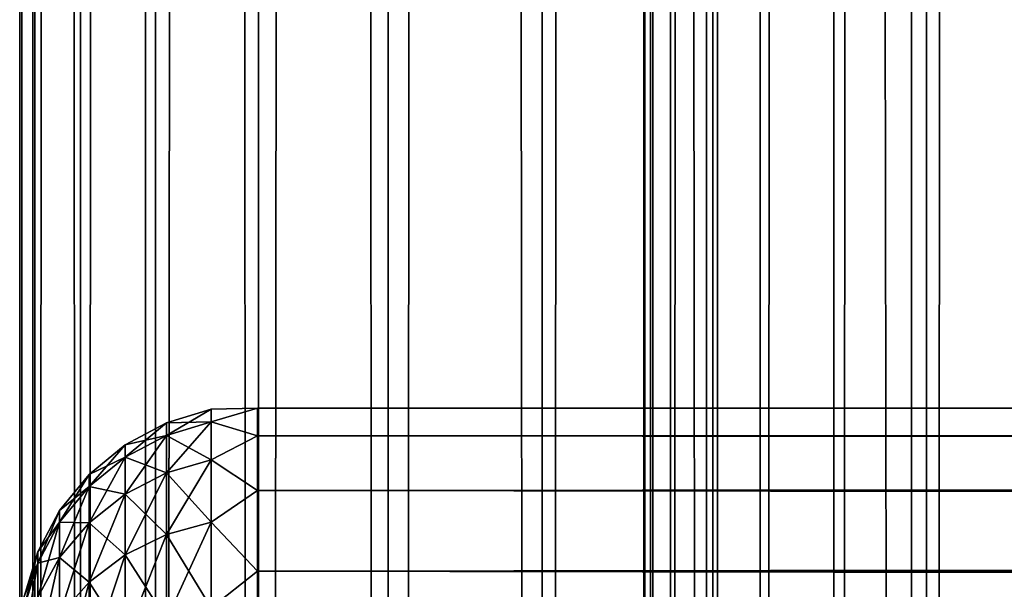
# Model space of a CAD drawing. Extents: x -265 to 265, y 0 to 1307.
# Tile 44 of 256: x -265 to -256.72, y 170.95 to 175.74. Entities that reach past the tile are written whole.
import ezdxf

# ---------------------------------------------------------------- set-up
doc = ezdxf.new("R2010")
doc.units = 0
doc.header["$LTSCALE"] = 81.481481
for name, color, linetype in [('67', 7, 'CONTINUOUS'), ('69', 7, 'CONTINUOUS'), ('83', 7, 'CONTINUOUS'), ('84', 7, 'CONTINUOUS')]:
    doc.layers.add(name, color=color, linetype=linetype)

msp = doc.modelspace()

# ---------------------------------------------------------------- linework, layer by layer
at = {"layer": '67', "color": 7, "linetype": 'CONTINUOUS'}
for points in [[(-263, 172.4709, 28.353), (-263, 172.2386, 30.0432), (263, 172.4709, 28.353), (-263, 172.4709, 28.353)], [(263, 172.4709, 28.353), (-263, 172.2386, 30.0432), (263, 172.2386, 30.0432), (263, 172.4709, 28.353)], [(-263, 172.4709, 26.647), (-263, 172.4709, 28.353), (263, 172.4709, 26.647), (-263, 172.4709, 26.647)], [(263, 172.4709, 26.647), (-263, 172.4709, 28.353), (263, 172.4709, 28.353), (263, 172.4709, 26.647)], [(-263, 172.2386, 24.9568), (-263, 172.4709, 26.647), (263, 172.2386, 24.9568), (-263, 172.2386, 24.9568)], [(263, 172.2386, 24.9568), (-263, 172.4709, 26.647), (263, 172.4709, 26.647), (263, 172.2386, 24.9568)], [(-263, 172.2386, 30.0432), (-263, 171.7783, 31.686), (263, 172.2386, 30.0432), (-263, 172.2386, 30.0432)], [(263, 172.2386, 30.0432), (-263, 171.7783, 31.686), (263, 171.7783, 31.686), (263, 172.2386, 30.0432)], [(-263, 171.7783, 23.314), (-263, 172.2386, 24.9568), (263, 171.7783, 23.314), (-263, 171.7783, 23.314)], [(263, 171.7783, 23.314), (-263, 172.2386, 24.9568), (263, 172.2386, 24.9568), (263, 171.7783, 23.314)], [(-263, 171.7783, 31.686), (-263, 171.0986, 33.2508), (263, 171.7783, 31.686), (-263, 171.7783, 31.686)], [(263, 171.7783, 31.686), (-263, 171.0986, 33.2508), (263, 171.0986, 33.2508), (263, 171.7783, 31.686)], [(-263, 171.0986, 21.7492), (-263, 171.7783, 23.314), (263, 171.0986, 21.7492), (-263, 171.0986, 21.7492)], [(263, 171.0986, 21.7492), (-263, 171.7783, 23.314), (263, 171.7783, 23.314), (263, 171.0986, 21.7492)], [(-263, 171.0986, 33.2508), (-263, 170.2121, 34.7085), (263, 171.0986, 33.2508), (-263, 171.0986, 33.2508)], [(263, 171.0986, 33.2508), (-263, 170.2121, 34.7085), (263, 170.2121, 34.7085), (263, 171.0986, 33.2508)], [(-263, 170.2121, 20.2915), (-263, 171.0986, 21.7492), (263, 170.2121, 20.2915), (-263, 170.2121, 20.2915)], [(263, 170.2121, 20.2915), (-263, 171.0986, 21.7492), (263, 171.0986, 21.7492), (263, 170.2121, 20.2915)]]:
    msp.add_3dface(points, dxfattribs=at)
at = {"layer": '69', "color": 7, "linetype": 'CONTINUOUS'}
for points in [[(-263.7657, 172.3476, 27.5), (-263.7657, 172.242, 29.1117), (-263.3902, 172.4616, 27.5), (-263.7657, 172.3476, 27.5)], [(-263.3902, 172.355, 25.8734), (-263.7657, 172.3476, 27.5), (-263.3902, 172.4616, 27.5), (-263.3902, 172.355, 25.8734)], [(-263.3902, 172.4616, 27.5), (-263.7657, 172.242, 29.1117), (-263.3902, 172.355, 29.1266), (-263.3902, 172.4616, 27.5)], [(-263, 172.2386, 30.0432), (-263, 172.4709, 28.353), (-263.3902, 172.355, 29.1266), (-263, 172.2386, 30.0432)], [(-263, 172.4709, 28.353), (-263, 172.4709, 26.647), (-263.3902, 172.4616, 27.5), (-263, 172.4709, 28.353)], [(-263, 172.4709, 28.353), (-263.3902, 172.4616, 27.5), (-263.3902, 172.355, 29.1266), (-263, 172.4709, 28.353)], [(-263, 172.4709, 26.647), (-263, 172.2386, 24.9568), (-263.3902, 172.355, 25.8734), (-263, 172.4709, 26.647)], [(-263, 172.4709, 26.647), (-263.3902, 172.355, 25.8734), (-263.3902, 172.4616, 27.5), (-263, 172.4709, 26.647)], [(-264.1118, 172.1625, 27.5), (-264.1118, 172.0585, 29.0875), (-263.7657, 172.3476, 27.5), (-264.1118, 172.1625, 27.5)], [(-263.7657, 172.242, 25.8883), (-264.1118, 172.1625, 27.5), (-263.7657, 172.3476, 27.5), (-263.7657, 172.242, 25.8883)], [(-263.7657, 172.3476, 27.5), (-264.1118, 172.0585, 29.0875), (-263.7657, 172.242, 29.1117), (-263.7657, 172.3476, 27.5)], [(-263.7657, 172.242, 25.8883), (-263.7657, 172.3476, 27.5), (-263.3902, 172.355, 25.8734), (-263.7657, 172.242, 25.8883)], [(-263.3902, 172.037, 24.2747), (-263.7657, 172.242, 25.8883), (-263.3902, 172.355, 25.8734), (-263.3902, 172.037, 24.2747)], [(-263.7657, 172.242, 29.1117), (-263.7657, 171.9269, 30.6958), (-263.3902, 172.355, 29.1266), (-263.7657, 172.242, 29.1117)], [(-263.3902, 172.355, 29.1266), (-263.7657, 171.9269, 30.6958), (-263.3902, 172.037, 30.7253), (-263.3902, 172.355, 29.1266)], [(-263, 172.2386, 30.0432), (-263.3902, 172.355, 29.1266), (-263.3902, 172.037, 30.7253), (-263, 172.2386, 30.0432)], [(-263, 172.2386, 24.9568), (-263.3902, 172.037, 24.2747), (-263.3902, 172.355, 25.8734), (-263, 172.2386, 24.9568)], [(-264.1118, 172.0585, 25.9125), (-264.1118, 172.1625, 27.5), (-263.7657, 172.242, 25.8883), (-264.1118, 172.0585, 25.9125)], [(-263.7657, 171.9269, 24.3042), (-264.1118, 172.0585, 25.9125), (-263.7657, 172.242, 25.8883), (-263.7657, 171.9269, 24.3042)], [(-264.1118, 172.0585, 29.0875), (-264.1118, 171.7481, 30.6479), (-263.7657, 172.242, 29.1117), (-264.1118, 172.0585, 29.0875)], [(-263.7657, 172.242, 29.1117), (-264.1118, 171.7481, 30.6479), (-263.7657, 171.9269, 30.6958), (-263.7657, 172.242, 29.1117)], [(-263.7657, 171.9269, 24.3042), (-263.7657, 172.242, 25.8883), (-263.3902, 172.037, 24.2747), (-263.7657, 171.9269, 24.3042)], [(-263, 171.7783, 31.686), (-263, 172.2386, 30.0432), (-263.3902, 172.037, 30.7253), (-263, 171.7783, 31.686)], [(-263, 172.2386, 24.9568), (-263, 171.7783, 23.314), (-263.3902, 172.037, 24.2747), (-263, 172.2386, 24.9568)], [(-264.415, 171.9134, 27.5), (-264.415, 171.8115, 29.055), (-264.1118, 172.1625, 27.5), (-264.415, 171.9134, 27.5)], [(-264.1118, 172.0585, 25.9125), (-264.415, 171.9134, 27.5), (-264.1118, 172.1625, 27.5), (-264.1118, 172.0585, 25.9125)], [(-264.1118, 172.1625, 27.5), (-264.415, 171.8115, 29.055), (-264.1118, 172.0585, 29.0875), (-264.1118, 172.1625, 27.5)], [(-264.415, 171.8115, 25.945), (-264.415, 171.9134, 27.5), (-264.1118, 172.0585, 25.9125), (-264.415, 171.8115, 25.945)], [(-264.1118, 171.7481, 24.3521), (-264.415, 171.8115, 25.945), (-264.1118, 172.0585, 25.9125), (-264.1118, 171.7481, 24.3521)], [(-264.415, 171.8115, 29.055), (-264.415, 171.5074, 30.5834), (-264.1118, 172.0585, 29.0875), (-264.415, 171.8115, 29.055)], [(-264.1118, 172.0585, 29.0875), (-264.415, 171.5074, 30.5834), (-264.1118, 171.7481, 30.6479), (-264.1118, 172.0585, 29.0875)], [(-264.1118, 171.7481, 24.3521), (-264.1118, 172.0585, 25.9125), (-263.7657, 171.9269, 24.3042), (-264.1118, 171.7481, 24.3521)], [(-263.3902, 171.513, 22.7312), (-263.7657, 171.9269, 24.3042), (-263.3902, 172.037, 24.2747), (-263.3902, 171.513, 22.7312)], [(-263.7657, 171.9269, 30.6958), (-263.7657, 171.4077, 32.2252), (-263.3902, 172.037, 30.7253), (-263.7657, 171.9269, 30.6958)], [(-263.3902, 172.037, 30.7253), (-263.7657, 171.4077, 32.2252), (-263.3902, 171.513, 32.2688), (-263.3902, 172.037, 30.7253)], [(-263, 171.7783, 31.686), (-263.3902, 172.037, 30.7253), (-263.3902, 171.513, 32.2688), (-263, 171.7783, 31.686)], [(-263, 171.7783, 23.314), (-263.3902, 171.513, 22.7312), (-263.3902, 172.037, 24.2747), (-263, 171.7783, 23.314)], [(-263.7657, 171.4077, 22.7748), (-264.1118, 171.7481, 24.3521), (-263.7657, 171.9269, 24.3042), (-263.7657, 171.4077, 22.7748)], [(-264.1118, 171.7481, 30.6479), (-264.1118, 171.2367, 32.1544), (-263.7657, 171.9269, 30.6958), (-264.1118, 171.7481, 30.6479)], [(-263.7657, 171.9269, 30.6958), (-264.1118, 171.2367, 32.1544), (-263.7657, 171.4077, 32.2252), (-263.7657, 171.9269, 30.6958)], [(-263.7657, 171.4077, 22.7748), (-263.7657, 171.9269, 24.3042), (-263.3902, 171.513, 22.7312), (-263.7657, 171.4077, 22.7748)], [(-264.6638, 171.6098, 27.5), (-264.6638, 171.5105, 29.0154), (-264.415, 171.9134, 27.5), (-264.6638, 171.6098, 27.5)], [(-264.415, 171.8115, 25.945), (-264.6638, 171.6098, 27.5), (-264.415, 171.9134, 27.5), (-264.415, 171.8115, 25.945)], [(-264.415, 171.9134, 27.5), (-264.6638, 171.5105, 29.0154), (-264.415, 171.8115, 29.055), (-264.415, 171.9134, 27.5)], [(-264.6638, 171.5105, 25.9846), (-264.6638, 171.6098, 27.5), (-264.415, 171.8115, 25.945), (-264.6638, 171.5105, 25.9846)], [(-264.415, 171.5074, 24.4166), (-264.6638, 171.5105, 25.9846), (-264.415, 171.8115, 25.945), (-264.415, 171.5074, 24.4166)], [(-264.6638, 171.5105, 29.0154), (-264.6638, 171.2142, 30.5048), (-264.415, 171.8115, 29.055), (-264.6638, 171.5105, 29.0154)], [(-264.415, 171.8115, 29.055), (-264.6638, 171.2142, 30.5048), (-264.415, 171.5074, 30.5834), (-264.415, 171.8115, 29.055)], [(-264.415, 171.5074, 24.4166), (-264.415, 171.8115, 25.945), (-264.1118, 171.7481, 24.3521), (-264.415, 171.5074, 24.4166)], [(-263, 171.0986, 33.2508), (-263, 171.7783, 31.686), (-263.3902, 171.513, 32.2688), (-263, 171.0986, 33.2508)], [(-263, 171.7783, 23.314), (-263, 171.0986, 21.7492), (-263.3902, 171.513, 22.7312), (-263, 171.7783, 23.314)], [(-264.1118, 171.2367, 22.8456), (-264.415, 171.5074, 24.4166), (-264.1118, 171.7481, 24.3521), (-264.1118, 171.2367, 22.8456)], [(-264.415, 171.5074, 30.5834), (-264.415, 171.0065, 32.0591), (-264.1118, 171.7481, 30.6479), (-264.415, 171.5074, 30.5834)], [(-264.1118, 171.7481, 30.6479), (-264.415, 171.0065, 32.0591), (-264.1118, 171.2367, 32.1544), (-264.1118, 171.7481, 30.6479)], [(-264.1118, 171.2367, 22.8456), (-264.1118, 171.7481, 24.3521), (-263.7657, 171.4077, 22.7748), (-264.1118, 171.2367, 22.8456)], [(-264.8485, 171.2636, 27.5), (-264.8485, 171.1672, 28.9702), (-264.6638, 171.6098, 27.5), (-264.8485, 171.2636, 27.5)], [(-264.6638, 171.5105, 25.9846), (-264.8485, 171.2636, 27.5), (-264.6638, 171.6098, 27.5), (-264.6638, 171.5105, 25.9846)], [(-264.6638, 171.6098, 27.5), (-264.8485, 171.1672, 28.9702), (-264.6638, 171.5105, 29.0154), (-264.6638, 171.6098, 27.5)], [(-264.8485, 171.1672, 26.0298), (-264.8485, 171.2636, 27.5), (-264.6638, 171.5105, 25.9846), (-264.8485, 171.1672, 26.0298)], [(-264.6638, 171.2142, 24.4952), (-264.8485, 171.1672, 26.0298), (-264.6638, 171.5105, 25.9846), (-264.6638, 171.2142, 24.4952)], [(-264.8485, 171.1672, 28.9702), (-264.8485, 170.8798, 30.4152), (-264.6638, 171.5105, 29.0154), (-264.8485, 171.1672, 28.9702)], [(-264.6638, 171.5105, 29.0154), (-264.8485, 170.8798, 30.4152), (-264.6638, 171.2142, 30.5048), (-264.6638, 171.5105, 29.0154)], [(-264.6638, 171.2142, 24.4952), (-264.6638, 171.5105, 25.9846), (-264.415, 171.5074, 24.4166), (-264.6638, 171.2142, 24.4952)], [(-264.415, 171.0065, 22.9409), (-264.6638, 171.2142, 24.4952), (-264.415, 171.5074, 24.4166), (-264.415, 171.0065, 22.9409)], [(-264.6638, 171.2142, 30.5048), (-264.6638, 170.7261, 31.9429), (-264.415, 171.5074, 30.5834), (-264.6638, 171.2142, 30.5048)], [(-264.415, 171.5074, 30.5834), (-264.6638, 170.7261, 31.9429), (-264.415, 171.0065, 32.0591), (-264.415, 171.5074, 30.5834)], [(-264.415, 171.0065, 22.9409), (-264.415, 171.5074, 24.4166), (-264.1118, 171.2367, 22.8456), (-264.415, 171.0065, 22.9409)], [(-263.3902, 170.792, 21.2692), (-263.7657, 171.4077, 22.7748), (-263.3902, 171.513, 22.7312), (-263.3902, 170.792, 21.2692)], [(-263.7657, 171.4077, 32.2252), (-263.7657, 170.6933, 33.6738), (-263.3902, 171.513, 32.2688), (-263.7657, 171.4077, 32.2252)], [(-263.3902, 171.513, 32.2688), (-263.7657, 170.6933, 33.6738), (-263.3902, 170.792, 33.7308), (-263.3902, 171.513, 32.2688)], [(-263, 171.0986, 33.2508), (-263.3902, 171.513, 32.2688), (-263.3902, 170.792, 33.7308), (-263, 171.0986, 33.2508)], [(-263, 171.0986, 21.7492), (-263.3902, 170.792, 21.2692), (-263.3902, 171.513, 22.7312), (-263, 171.0986, 21.7492)], [(-263.7657, 170.6933, 21.3262), (-264.1118, 171.2367, 22.8456), (-263.7657, 171.4077, 22.7748), (-263.7657, 170.6933, 21.3262)], [(-264.1118, 171.2367, 32.1544), (-264.1118, 170.533, 33.5813), (-263.7657, 171.4077, 32.2252), (-264.1118, 171.2367, 32.1544)], [(-263.7657, 171.4077, 32.2252), (-264.1118, 170.533, 33.5813), (-263.7657, 170.6933, 33.6738), (-263.7657, 171.4077, 32.2252)], [(-263.7657, 170.6933, 21.3262), (-263.7657, 171.4077, 22.7748), (-263.3902, 170.792, 21.2692), (-263.7657, 170.6933, 21.3262)], [(-264.962, 170.8879, 27.5), (-264.962, 170.7947, 28.9212), (-264.8485, 171.2636, 27.5), (-264.962, 170.8879, 27.5)], [(-264.8485, 171.1672, 26.0298), (-264.962, 170.8879, 27.5), (-264.8485, 171.2636, 27.5), (-264.8485, 171.1672, 26.0298)], [(-264.8485, 171.2636, 27.5), (-264.962, 170.7947, 28.9212), (-264.8485, 171.1672, 28.9702), (-264.8485, 171.2636, 27.5)], [(-264.8485, 170.8798, 24.5848), (-264.8485, 171.1672, 26.0298), (-264.6638, 171.2142, 24.4952), (-264.8485, 170.8798, 24.5848)], [(-264.6638, 170.7261, 23.0571), (-264.8485, 170.8798, 24.5848), (-264.6638, 171.2142, 24.4952), (-264.6638, 170.7261, 23.0571)], [(-264.8485, 170.8798, 30.4152), (-264.8485, 170.4062, 31.8104), (-264.6638, 171.2142, 30.5048), (-264.8485, 170.8798, 30.4152)], [(-264.6638, 171.2142, 30.5048), (-264.8485, 170.4062, 31.8104), (-264.6638, 170.7261, 31.9429), (-264.6638, 171.2142, 30.5048)], [(-264.6638, 170.7261, 23.0571), (-264.6638, 171.2142, 24.4952), (-264.415, 171.0065, 22.9409), (-264.6638, 170.7261, 23.0571)], [(-264.1118, 170.533, 21.4187), (-264.415, 171.0065, 22.9409), (-264.1118, 171.2367, 22.8456), (-264.1118, 170.533, 21.4187)], [(-264.415, 171.0065, 32.0591), (-264.415, 170.3173, 33.4567), (-264.1118, 171.2367, 32.1544), (-264.415, 171.0065, 32.0591)], [(-264.1118, 171.2367, 32.1544), (-264.415, 170.3173, 33.4567), (-264.1118, 170.533, 33.5813), (-264.1118, 171.2367, 32.1544)], [(-264.1118, 170.533, 21.4187), (-264.1118, 171.2367, 22.8456), (-263.7657, 170.6933, 21.3262), (-264.1118, 170.533, 21.4187)], [(-264.962, 170.7947, 26.0788), (-264.962, 170.8879, 27.5), (-264.8485, 171.1672, 26.0298), (-264.962, 170.7947, 26.0788)], [(-264.8485, 170.8798, 24.5848), (-264.962, 170.7947, 26.0788), (-264.8485, 171.1672, 26.0298), (-264.8485, 170.8798, 24.5848)], [(-264.962, 170.7947, 28.9212), (-264.962, 170.5169, 30.318), (-264.8485, 171.1672, 28.9702), (-264.962, 170.7947, 28.9212)], [(-264.8485, 171.1672, 28.9702), (-264.962, 170.5169, 30.318), (-264.8485, 170.8798, 30.4152), (-264.8485, 171.1672, 28.9702)], [(-263, 170.2121, 34.7085), (-263, 171.0986, 33.2508), (-263.3902, 170.792, 33.7308), (-263, 170.2121, 34.7085)], [(-263, 171.0986, 21.7492), (-263, 170.2121, 20.2915), (-263.3902, 170.792, 21.2692), (-263, 171.0986, 21.7492)], [(-264.415, 170.3173, 21.5433), (-264.6638, 170.7261, 23.0571), (-264.415, 171.0065, 22.9409), (-264.415, 170.3173, 21.5433)], [(-264.6638, 170.7261, 31.9429), (-264.6638, 170.0544, 33.3049), (-264.415, 171.0065, 32.0591), (-264.6638, 170.7261, 31.9429)], [(-264.415, 171.0065, 32.0591), (-264.6638, 170.0544, 33.3049), (-264.415, 170.3173, 33.4567), (-264.415, 171.0065, 32.0591)], [(-264.415, 170.3173, 21.5433), (-264.415, 171.0065, 22.9409), (-264.1118, 170.533, 21.4187), (-264.415, 170.3173, 21.5433)]]:
    msp.add_3dface(points, dxfattribs=at)
at = {"layer": '83', "color": 7, "linetype": 'CONTINUOUS'}
for points in [[(-265, 1), (-264.8717, 1, 1.9579), (-265, 1299), (-265, 1)], [(-265, 1299), (-264.8717, 1, 1.9579), (-264.8717, 1299, 1.9579), (-265, 1299)], [(-264.8717, 1, 1.9579), (-264.4889, 1, 3.8823), (-264.8717, 1299, 1.9579), (-264.8717, 1, 1.9579)], [(-264.8717, 1299, 1.9579), (-264.4889, 1, 3.8823), (-264.4889, 1299, 3.8823), (-264.8717, 1299, 1.9579)], [(-264.4889, 1, 3.8823), (-263.8582, 1, 5.7403), (-264.4889, 1299, 3.8823), (-264.4889, 1, 3.8823)], [(-264.4889, 1299, 3.8823), (-263.8582, 1, 5.7403), (-263.8582, 1299, 5.7403), (-264.4889, 1299, 3.8823)], [(-263.8582, 1, 5.7403), (-262.9904, 1, 7.5), (-263.8582, 1299, 5.7403), (-263.8582, 1, 5.7403)], [(-263.8582, 1299, 5.7403), (-262.9904, 1, 7.5), (-262.9904, 1299, 7.5), (-263.8582, 1299, 5.7403)], [(-262.9904, 1, 7.5), (-261.9003, 1, 9.1314), (-262.9904, 1299, 7.5), (-262.9904, 1, 7.5)], [(-262.9904, 1299, 7.5), (-261.9003, 1, 9.1314), (-261.9003, 1299, 9.1314), (-262.9904, 1299, 7.5)], [(-261.9003, 1, 9.1314), (-260.6066, 1, 10.6066), (-261.9003, 1299, 9.1314), (-261.9003, 1, 9.1314)], [(-261.9003, 1299, 9.1314), (-260.6066, 1, 10.6066), (-260.6066, 1299, 10.6066), (-261.9003, 1299, 9.1314)], [(-260.6066, 1, 10.6066), (-259.1314, 1, 11.9003), (-260.6066, 1299, 10.6066), (-260.6066, 1, 10.6066)], [(-260.6066, 1299, 10.6066), (-259.1314, 1, 11.9003), (-259.1314, 1299, 11.9003), (-260.6066, 1299, 10.6066)], [(-259.1314, 1, 11.9003), (-257.5, 1, 12.9904), (-259.1314, 1299, 11.9003), (-259.1314, 1, 11.9003)], [(-259.1314, 1299, 11.9003), (-257.5, 1, 12.9904), (-257.5, 1299, 12.9904), (-259.1314, 1299, 11.9003)], [(-257.5, 1, 12.9904), (-255.7403, 1, 13.8582), (-257.5, 1299, 12.9904), (-257.5, 1, 12.9904)], [(-257.5, 1299, 12.9904), (-255.7403, 1, 13.8582), (-255.7403, 1299, 13.8582), (-257.5, 1299, 12.9904)]]:
    msp.add_3dface(points, dxfattribs=at)
at = {"layer": '84', "color": 7, "linetype": 'CONTINUOUS'}
for points in [[(-265, 1), (-265, 1299), (-264.8717, 1299, -1.9579), (-265, 1)], [(-264.8717, 1, -1.9579), (-265, 1), (-264.8717, 1299, -1.9579), (-264.8717, 1, -1.9579)], [(-264.4889, 1, -3.8823), (-264.8717, 1, -1.9579), (-264.4889, 1299, -3.8823), (-264.4889, 1, -3.8823)], [(-264.4889, 1299, -3.8823), (-264.8717, 1, -1.9579), (-264.8717, 1299, -1.9579), (-264.4889, 1299, -3.8823)], [(-263.8582, 1, -5.7403), (-264.4889, 1, -3.8823), (-263.8582, 1299, -5.7403), (-263.8582, 1, -5.7403)], [(-263.8582, 1299, -5.7403), (-264.4889, 1, -3.8823), (-264.4889, 1299, -3.8823), (-263.8582, 1299, -5.7403)], [(-262.9904, 1, -7.5), (-263.8582, 1, -5.7403), (-262.9904, 1299, -7.5), (-262.9904, 1, -7.5)], [(-262.9904, 1299, -7.5), (-263.8582, 1, -5.7403), (-263.8582, 1299, -5.7403), (-262.9904, 1299, -7.5)], [(-261.9003, 1, -9.1314), (-262.9904, 1, -7.5), (-261.9003, 1299, -9.1314), (-261.9003, 1, -9.1314)], [(-261.9003, 1299, -9.1314), (-262.9904, 1, -7.5), (-262.9904, 1299, -7.5), (-261.9003, 1299, -9.1314)], [(-260.6066, 1, -10.6066), (-261.9003, 1, -9.1314), (-260.6066, 1299, -10.6066), (-260.6066, 1, -10.6066)], [(-260.6066, 1299, -10.6066), (-261.9003, 1, -9.1314), (-261.9003, 1299, -9.1314), (-260.6066, 1299, -10.6066)], [(-260.6066, 1, -10.6066), (-260.6066, 1299, -10.6066), (-259.75, 1280, -11.399), (-260.6066, 1, -10.6066)], [(-260.6066, 1, -10.6066), (-259.75, 1280, -11.399), (-259.75, 20, -11.399), (-260.6066, 1, -10.6066)], [(-259.75, 1280, -11.399), (-259.6951, 1278.9667, -11.4457), (-259.75, 20, -11.399), (-259.75, 1280, -11.399)], [(-259.75, 20, -11.399), (-259.6951, 1278.9667, -11.4457), (-259.6951, 21.0332, -11.4457), (-259.75, 20, -11.399)], [(-259.6951, 1278.9667, -11.4457), (-259.525, 1277.9175, -11.5877), (-259.6951, 21.0332, -11.4457), (-259.6951, 1278.9667, -11.4457)], [(-259.6951, 21.0332, -11.4457), (-259.525, 1277.9175, -11.5877), (-259.525, 22.0825, -11.5877), (-259.6951, 21.0332, -11.4457)], [(-259.525, 1277.9175, -11.5877), (-259.2244, 1276.8419, -11.8284), (-259.525, 22.0825, -11.5877), (-259.525, 1277.9175, -11.5877)], [(-259.525, 22.0825, -11.5877), (-259.2244, 1276.8419, -11.8284), (-259.2244, 23.158, -11.8284), (-259.525, 22.0825, -11.5877)], [(-259.2244, 1276.8419, -11.8284), (-258.7723, 1275.7445, -12.1674), (-259.2244, 23.158, -11.8284), (-259.2244, 1276.8419, -11.8284)], [(-259.2244, 23.158, -11.8284), (-258.7723, 1275.7445, -12.1674), (-258.7723, 24.2554, -12.1674), (-259.2244, 23.158, -11.8284)], [(-258.7723, 1275.7445, -12.1674), (-258.1533, 1274.6533, -12.5906), (-258.7723, 24.2554, -12.1674), (-258.7723, 1275.7445, -12.1674)], [(-258.7723, 24.2554, -12.1674), (-258.1533, 1274.6533, -12.5906), (-258.1533, 25.3466, -12.5906), (-258.7723, 24.2554, -12.1674)], [(-258.1533, 1274.6533, -12.5906), (-257.3737, 1273.621, -13.0625), (-258.1533, 25.3466, -12.5906), (-258.1533, 1274.6533, -12.5906)], [(-258.1533, 25.3466, -12.5906), (-257.3737, 1273.621, -13.0625), (-257.3737, 26.379, -13.0625), (-258.1533, 25.3466, -12.5906)], [(-257.3737, 1273.621, -13.0625), (-256.4613, 1272.6984, -13.537), (-257.3737, 26.379, -13.0625), (-257.3737, 1273.621, -13.0625)], [(-257.3737, 26.379, -13.0625), (-256.4613, 1272.6984, -13.537), (-256.4613, 27.3016, -13.537), (-257.3737, 26.379, -13.0625)]]:
    msp.add_3dface(points, dxfattribs=at)

doc.saveas('drawing.dxf')
